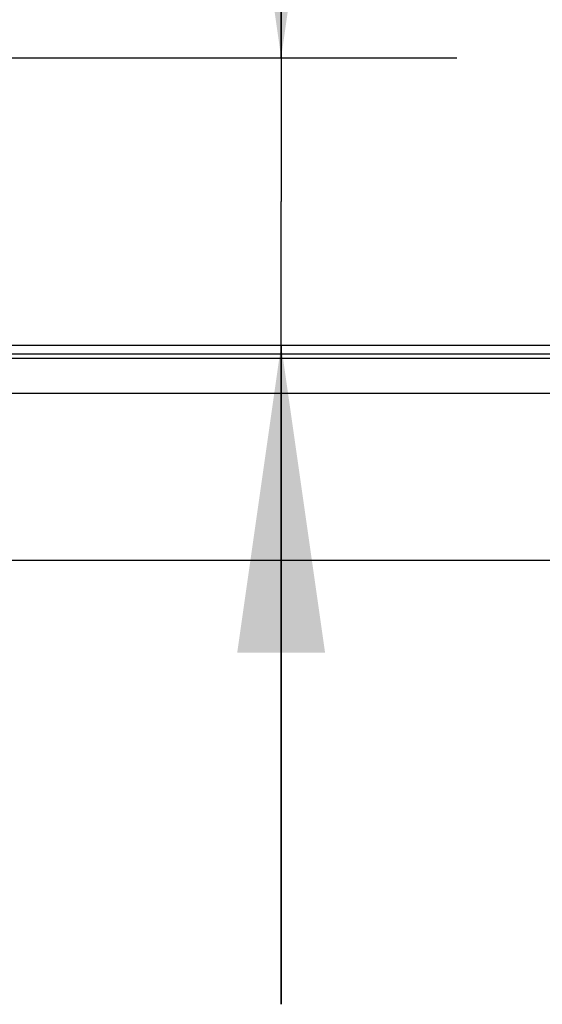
# Model space of a CAD drawing. Extents: x 0 to 420, y 0 to 297.
# Tile 112 of 124: x 379 to 385, y 166 to 177. Entities that reach past the tile are written whole.
import ezdxf

# ---------------------------------------------------------------- set-up
doc = ezdxf.new("R2010")
doc.units = 0
doc.header["$LTSCALE"] = 23.1
doc.layers.get('0').update_dxf_attribs({"linetype": 'CONTINUOUS'})
doc.layers.add('DIM_PILOTEES', color=7, linetype='CONTINUOUS')
doc.dimstyles.get("Standard").update_dxf_attribs({"dimtxt": 0.18, "dimasz": 0.18, "dimexe": 0.18, "dimexo": 0.0625, "dimgap": 0.09, "dimtad": 0, "dimtih": 1, "dimtoh": 1, "dimzin": 0, "dimcen": 0.09, "dimazin": 3, "dimtfac": 1, "dimtofl": 0, "dimtmove": 0, "dimatfit": 3})

# ---------------------------------------------------------------- blocks, each defined once
blk = doc.blocks.new('_FILLED')
at = {"color": 0, "linetype": 'BYBLOCK'}
blk.add_solid([(0, 0), (-1, 0.142857), (-1, -0.142857)], dxfattribs=at)
blk = doc.blocks.new('*D17')
at = {"layer": 'DIM_PILOTEES', "color": 2, "linetype": 'CONTINUOUS'}
for p, q in [((382.253543, 176.410458), (382.253543, 188.044939)), ((382.253543, 188.044939), (382.253543, 174.775458)), ((377.9698, 176.410458), (384.253543, 176.410458)), ((382.253543, 165.640458), (382.253543, 174.775458)), ((382.253543, 173.140458), (382.253543, 165.640458))]:
    blk.add_line(p, q, dxfattribs=at)
at = {"layer": 'DIM_PILOTEES', "color": 2, "linetype": 'CONTINUOUS', "xscale": 3.5, "yscale": 3.5, "zscale": 3.5}
for p, rotation in [((382.253543, 176.410458), 270), ((382.253543, 173.140458), 90)]:
    blk.add_blockref('_FILLED', p, dxfattribs=dict(at, rotation=rotation))

msp = doc.modelspace()

# ---------------------------------------------------------------- linework, layer by layer
at = {"color": 7, "linetype": 'CONTINUOUS'}
for p, q in [((303.9598, 173.140458), (402.9598, 173.140458)), ((303.4598, 172.990458), (403.4598, 172.990458)), ((303.9598, 173.040458), (402.9598, 173.040458)), ((403.4598, 172.590458), (303.4598, 172.590458)), ((403.4598, 170.690458), (303.4598, 170.690458))]:
    msp.add_line(p, q, dxfattribs=at)

# ---------------------------------------------------------------- dimensions: what is measured, and where the dimension line sits
at = {"layer": 'DIM_PILOTEES', "color": 2, "linetype": 'CONTINUOUS'}
dim = msp.add_linear_dim(base=(382.253543, 176.410458), p1=(402.9598, 173.140458), p2=(377.9698, 176.410458), angle=90, dimstyle='STANDARD', dxfattribs=at)
dim.commit()
dim.dimension.update_dxf_attribs({"geometry": '*D17', "text_midpoint": (382.253543, 184.652082), "dimtype": 160})

doc.saveas('drawing.dxf')
